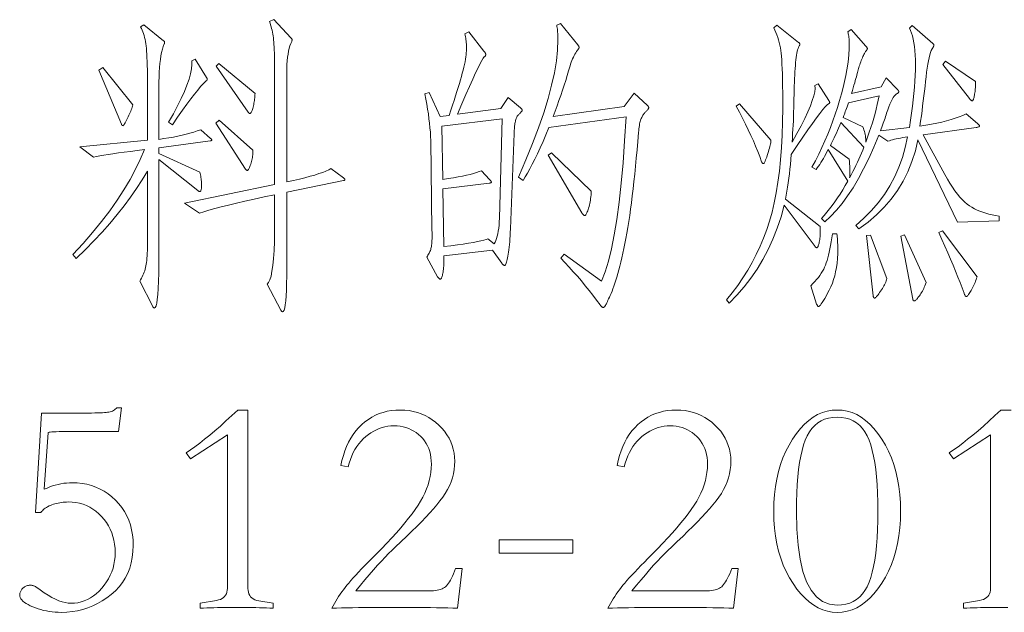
# Model space of a CAD drawing. Extents: x 0 to 1189, y 0 to 841.
# Tile 42 of 135: x 134 to 150, y 70 to 80. Entities that reach past the tile are written whole.
import ezdxf

# ---------------------------------------------------------------- set-up
doc = ezdxf.new("R2010")
doc.units = 0

msp = doc.modelspace()

# ---------------------------------------------------------------- linework, layer by layer
at = {"color": 7, "lineweight": 13}
for points in [[(139.271, 77.233), (138.31, 77.038), (138.31, 75.755), (138.309, 75.612), (138.307, 75.485), (138.303, 75.373), (138.298, 75.275), (138.291, 75.193), (138.283, 75.125), (138.274, 75.073), (138.263, 75.035), (138.25, 75.013), (138.236, 75.005), (138.234, 75.006), (138.232, 75.006), (138.229, 75.008), (138.227, 75.009), (138.224, 75.012), (138.221, 75.015), (138.219, 75.018), (138.216, 75.022), (138.213, 75.027), (138.21, 75.032), (137.977, 75.475), (138.001, 75.503), (138.023, 75.549), (138.042, 75.613), (138.058, 75.695), (138.072, 75.794), (138.084, 75.912), (138.093, 76.048), (138.099, 76.201), (138.103, 76.373), (138.104, 76.563), (138.104, 76.995), (137.924, 76.957), (137.756, 76.92), (137.599, 76.885), (137.454, 76.851), (137.32, 76.819), (137.198, 76.788), (137.088, 76.758), (136.989, 76.73), (136.902, 76.704), (136.827, 76.679), (136.573, 76.848), (138.104, 77.17), (138.104, 79.07), (138.104, 79.145), (138.103, 79.216), (138.102, 79.282), (138.101, 79.344), (138.099, 79.401), (138.097, 79.455), (138.095, 79.504), (138.092, 79.548), (138.089, 79.588), (138.086, 79.624), (138.082, 79.658), (138.077, 79.691), (138.071, 79.723), (138.065, 79.755), (138.059, 79.787), (138.051, 79.818), (138.043, 79.848), (138.034, 79.878), (138.025, 79.907), (138.014, 79.936), (138.088, 79.968), (138.379, 79.661), (138.383, 79.657), (138.386, 79.653), (138.389, 79.649), (138.392, 79.646), (138.394, 79.642), (138.396, 79.639), (138.398, 79.636), (138.399, 79.633), (138.4, 79.63), (138.4, 79.627), (138.4, 79.624), (138.4, 79.622), (138.399, 79.619), (138.399, 79.616), (138.398, 79.613), (138.398, 79.61), (138.397, 79.607), (138.396, 79.604), (138.395, 79.601), (138.394, 79.598), (138.378, 79.563), (138.364, 79.525), (138.351, 79.482), (138.34, 79.435), (138.331, 79.384), (138.323, 79.329), (138.318, 79.271), (138.313, 79.208), (138.311, 79.141), (138.31, 79.07), (138.31, 77.212), (138.421, 77.236), (138.524, 77.26), (138.619, 77.283), (138.706, 77.307), (138.785, 77.329), (138.856, 77.352), (138.919, 77.374), (138.974, 77.396), (139.021, 77.418), (139.06, 77.439), (139.271, 77.281), (139.276, 77.276), (139.28, 77.273), (139.284, 77.269), (139.288, 77.265), (139.291, 77.262), (139.293, 77.259), (139.295, 77.256), (139.296, 77.254), (139.297, 77.251), (139.297, 77.249), (139.297, 77.247), (139.296, 77.245), (139.295, 77.243), (139.293, 77.241), (139.291, 77.24), (139.288, 77.238), (139.284, 77.237), (139.28, 77.235), (139.276, 77.234)], [(144.434, 78.511), (144.438, 78.506), (144.441, 78.502), (144.444, 78.498), (144.447, 78.494), (144.449, 78.49), (144.451, 78.486), (144.453, 78.482), (144.454, 78.478), (144.455, 78.475), (144.455, 78.471), (144.454, 78.467), (144.453, 78.463), (144.45, 78.457), (144.447, 78.452), (144.443, 78.446), (144.438, 78.439), (144.431, 78.432), (144.424, 78.425), (144.416, 78.416), (144.407, 78.408), (144.398, 78.398), (144.389, 78.389), (144.38, 78.378), (144.372, 78.367), (144.364, 78.356), (144.356, 78.344), (144.348, 78.332), (144.341, 78.319), (144.335, 78.305), (144.328, 78.291), (144.322, 78.276), (144.316, 78.259), (144.31, 78.24), (144.305, 78.219), (144.3, 78.196), (144.296, 78.171), (144.291, 78.144), (144.288, 78.115), (144.284, 78.084), (144.281, 78.051), (144.269, 77.901), (144.257, 77.756), (144.244, 77.615), (144.231, 77.478), (144.218, 77.345), (144.204, 77.217), (144.19, 77.093), (144.176, 76.974), (144.161, 76.858), (144.146, 76.747), (144.131, 76.641), (144.115, 76.537), (144.099, 76.438), (144.083, 76.343), (144.067, 76.251), (144.05, 76.163), (144.034, 76.079), (144.017, 75.999), (144, 75.923), (143.982, 75.85), (143.965, 75.781), (143.948, 75.716), (143.931, 75.654), (143.914, 75.595), (143.897, 75.54), (143.881, 75.489), (143.864, 75.441), (143.848, 75.397), (143.832, 75.357), (143.816, 75.319), (143.801, 75.285), (143.787, 75.254), (143.774, 75.226), (143.762, 75.201), (143.752, 75.179), (143.743, 75.159), (143.735, 75.143), (143.728, 75.129), (143.723, 75.119), (143.718, 75.111), (143.715, 75.105), (143.711, 75.099), (143.707, 75.095), (143.704, 75.091), (143.7, 75.087), (143.696, 75.084), (143.692, 75.082), (143.689, 75.08), (143.685, 75.079), (143.681, 75.079), (143.678, 75.08), (143.673, 75.081), (143.669, 75.083), (143.664, 75.086), (143.66, 75.09), (143.654, 75.094), (143.649, 75.1), (143.643, 75.106), (143.637, 75.113), (143.631, 75.121), (143.569, 75.204), (143.506, 75.287), (143.442, 75.368), (143.377, 75.449), (143.311, 75.529), (143.243, 75.609), (143.174, 75.687), (143.104, 75.765), (143.033, 75.842), (142.961, 75.919), (143.019, 75.982), (143.652, 75.528), (143.713, 75.682), (143.769, 75.864), (143.821, 76.074), (143.869, 76.311), (143.912, 76.576), (143.952, 76.868), (143.988, 77.189), (144.019, 77.536), (144.046, 77.912), (144.069, 78.315), (142.76, 78.136), (142.709, 78.014), (142.66, 77.899), (142.612, 77.791), (142.566, 77.691), (142.521, 77.597), (142.478, 77.511), (142.437, 77.432), (142.397, 77.36), (142.359, 77.296), (142.322, 77.238), (142.243, 77.291), (142.37, 77.585), (142.484, 77.866), (142.585, 78.133), (142.672, 78.387), (142.746, 78.627), (142.806, 78.853), (142.853, 79.066), (142.886, 79.266), (142.907, 79.452), (142.913, 79.624), (142.913, 79.653), (142.912, 79.68), (142.911, 79.707), (142.91, 79.733), (142.908, 79.758), (142.906, 79.782), (142.903, 79.806), (142.9, 79.829), (142.896, 79.851), (142.892, 79.873), (142.956, 79.904), (143.251, 79.54), (143.255, 79.535), (143.259, 79.53), (143.262, 79.525), (143.265, 79.521), (143.267, 79.516), (143.269, 79.512), (143.27, 79.508), (143.271, 79.504), (143.272, 79.501), (143.272, 79.498), (143.272, 79.494), (143.271, 79.491), (143.27, 79.487), (143.268, 79.483), (143.266, 79.478), (143.263, 79.473), (143.259, 79.468), (143.255, 79.462), (143.251, 79.456), (143.246, 79.45), (143.23, 79.429), (143.215, 79.407), (143.201, 79.384), (143.188, 79.359), (143.175, 79.333), (143.162, 79.305), (143.151, 79.276), (143.139, 79.246), (143.129, 79.214), (143.119, 79.181), (143.095, 79.101), (143.071, 79.02), (143.045, 78.937), (143.018, 78.853), (142.99, 78.768), (142.961, 78.681), (142.931, 78.593), (142.9, 78.504), (142.867, 78.413), (142.834, 78.321), (144.038, 78.495), (144.207, 78.722)], [(137.017, 77.951), (137.021, 77.947), (137.024, 77.943), (137.027, 77.939), (137.03, 77.936), (137.032, 77.933), (137.034, 77.93), (137.036, 77.928), (137.037, 77.926), (137.038, 77.924), (137.038, 77.922), (137.037, 77.92), (137.037, 77.919), (137.035, 77.917), (137.033, 77.916), (137.031, 77.915), (137.028, 77.913), (137.025, 77.912), (137.021, 77.911), (137.016, 77.91), (137.011, 77.909), (136.14, 77.793), (136.14, 77.692), (136.832, 77.376), (136.838, 77.353), (136.843, 77.331), (136.848, 77.309), (136.852, 77.287), (136.856, 77.265), (136.858, 77.243), (136.861, 77.222), (136.862, 77.2), (136.863, 77.178), (136.863, 77.156), (136.863, 77.136), (136.862, 77.118), (136.861, 77.101), (136.858, 77.087), (136.856, 77.075), (136.852, 77.066), (136.848, 77.058), (136.843, 77.053), (136.838, 77.049), (136.832, 77.048), (136.83, 77.048), (136.827, 77.049), (136.825, 77.05), (136.822, 77.051), (136.819, 77.052), (136.815, 77.054), (136.812, 77.056), (136.808, 77.058), (136.804, 77.061), (136.8, 77.064), (136.14, 77.592), (136.14, 75.998), (136.139, 75.821), (136.137, 75.663), (136.133, 75.524), (136.128, 75.403), (136.12, 75.301), (136.112, 75.217), (136.101, 75.152), (136.09, 75.106), (136.076, 75.078), (136.061, 75.069), (136.059, 75.069), (136.057, 75.07), (136.054, 75.071), (136.052, 75.073), (136.049, 75.075), (136.047, 75.078), (136.044, 75.082), (136.041, 75.086), (136.038, 75.09), (136.035, 75.095), (135.813, 75.523), (135.828, 75.548), (135.843, 75.574), (135.856, 75.599), (135.868, 75.625), (135.879, 75.651), (135.889, 75.678), (135.898, 75.704), (135.906, 75.73), (135.913, 75.757), (135.919, 75.784), (135.924, 75.812), (135.928, 75.844), (135.932, 75.879), (135.935, 75.917), (135.938, 75.957), (135.941, 76.002), (135.943, 76.049), (135.944, 76.099), (135.945, 76.152), (135.945, 76.209), (135.945, 77.397), (135.857, 77.249), (135.761, 77.101), (135.659, 76.953), (135.549, 76.805), (135.432, 76.656), (135.307, 76.508), (135.175, 76.359), (135.036, 76.211), (134.89, 76.062), (134.736, 75.913), (134.678, 75.977), (134.852, 76.167), (135.014, 76.355), (135.164, 76.541), (135.303, 76.723), (135.43, 76.903), (135.546, 77.08), (135.65, 77.254), (135.742, 77.426), (135.823, 77.595), (135.892, 77.761), (135.769, 77.745), (135.655, 77.731), (135.548, 77.716), (135.45, 77.703), (135.359, 77.69), (135.276, 77.677), (135.202, 77.666), (135.135, 77.655), (135.077, 77.644), (135.026, 77.634), (134.794, 77.808), (135.945, 77.919), (135.945, 78.859), (135.945, 78.95), (135.944, 79.036), (135.943, 79.116), (135.941, 79.19), (135.939, 79.26), (135.936, 79.323), (135.933, 79.381), (135.93, 79.433), (135.926, 79.48), (135.921, 79.521), (135.916, 79.559), (135.91, 79.596), (135.903, 79.632), (135.895, 79.666), (135.886, 79.699), (135.877, 79.731), (135.866, 79.761), (135.854, 79.791), (135.842, 79.819), (135.829, 79.846), (135.882, 79.878), (136.219, 79.609), (136.222, 79.606), (136.225, 79.604), (136.228, 79.602), (136.23, 79.6), (136.231, 79.597), (136.233, 79.595), (136.234, 79.593), (136.235, 79.59), (136.235, 79.587), (136.235, 79.585), (136.235, 79.582), (136.235, 79.579), (136.235, 79.577), (136.234, 79.574), (136.234, 79.571), (136.233, 79.568), (136.233, 79.565), (136.232, 79.562), (136.231, 79.559), (136.23, 79.556), (136.213, 79.512), (136.198, 79.464), (136.184, 79.411), (136.173, 79.354), (136.163, 79.292), (136.155, 79.225), (136.148, 79.154), (136.144, 79.078), (136.141, 78.997), (136.14, 78.912), (136.14, 77.935), (136.224, 77.947), (136.305, 77.96), (136.384, 77.974), (136.459, 77.989), (136.531, 78.005), (136.6, 78.022), (136.666, 78.04), (136.73, 78.058), (136.79, 78.078), (136.848, 78.099)], [(142.069, 78.643), (142.28, 78.468), (142.285, 78.464), (142.289, 78.46), (142.293, 78.456), (142.297, 78.452), (142.3, 78.448), (142.302, 78.444), (142.304, 78.44), (142.305, 78.436), (142.306, 78.432), (142.306, 78.429), (142.306, 78.425), (142.304, 78.421), (142.302, 78.416), (142.299, 78.411), (142.295, 78.406), (142.29, 78.4), (142.284, 78.394), (142.277, 78.387), (142.27, 78.381), (142.261, 78.373), (142.253, 78.365), (142.244, 78.357), (142.237, 78.347), (142.229, 78.337), (142.222, 78.326), (142.216, 78.314), (142.21, 78.301), (142.205, 78.287), (142.2, 78.273), (142.195, 78.257), (142.191, 78.241), (142.188, 78.223), (142.184, 78.204), (142.181, 78.184), (142.178, 78.162), (142.176, 78.139), (142.174, 78.115), (142.172, 78.09), (142.17, 78.063), (142.169, 78.035), (142.106, 76.415), (142.103, 76.355), (142.101, 76.298), (142.097, 76.244), (142.094, 76.193), (142.09, 76.146), (142.085, 76.101), (142.08, 76.059), (142.075, 76.019), (142.069, 75.983), (142.063, 75.95), (142.057, 75.92), (142.051, 75.893), (142.045, 75.869), (142.04, 75.849), (142.034, 75.831), (142.029, 75.817), (142.024, 75.806), (142.019, 75.798), (142.015, 75.793), (142.011, 75.792), (142.006, 75.792), (142.002, 75.793), (141.997, 75.795), (141.993, 75.798), (141.988, 75.801), (141.983, 75.805), (141.978, 75.81), (141.973, 75.815), (141.968, 75.822), (141.963, 75.829), (141.805, 76.051), (140.976, 75.955), (140.977, 75.917), (140.977, 75.881), (140.977, 75.847), (140.976, 75.814), (140.975, 75.784), (140.973, 75.755), (140.97, 75.729), (140.967, 75.704), (140.964, 75.681), (140.96, 75.66), (140.956, 75.641), (140.952, 75.624), (140.947, 75.609), (140.943, 75.596), (140.939, 75.585), (140.935, 75.576), (140.93, 75.569), (140.926, 75.564), (140.922, 75.561), (140.918, 75.56), (140.914, 75.56), (140.909, 75.561), (140.905, 75.563), (140.9, 75.566), (140.895, 75.57), (140.891, 75.575), (140.886, 75.58), (140.881, 75.587), (140.876, 75.594), (140.87, 75.602), (140.686, 75.934), (140.697, 75.95), (140.707, 75.966), (140.717, 75.982), (140.726, 75.999), (140.734, 76.015), (140.741, 76.031), (140.747, 76.048), (140.753, 76.064), (140.758, 76.081), (140.762, 76.098), (140.766, 76.116), (140.769, 76.137), (140.771, 76.16), (140.773, 76.186), (140.775, 76.214), (140.776, 76.245), (140.776, 76.278), (140.776, 76.314), (140.776, 76.353), (140.775, 76.394), (140.754, 77.914), (140.751, 77.985), (140.747, 78.057), (140.741, 78.132), (140.733, 78.208), (140.724, 78.286), (140.713, 78.366), (140.701, 78.448), (140.687, 78.532), (140.671, 78.618), (140.654, 78.706), (140.728, 78.732), (140.913, 78.321), (141.066, 78.342), (141.095, 78.431), (141.124, 78.516), (141.15, 78.597), (141.175, 78.674), (141.198, 78.748), (141.22, 78.818), (141.24, 78.884), (141.258, 78.946), (141.275, 79.005), (141.29, 79.06), (141.304, 79.111), (141.316, 79.16), (141.326, 79.207), (141.336, 79.252), (141.343, 79.294), (141.35, 79.334), (141.355, 79.371), (141.358, 79.406), (141.361, 79.438), (141.361, 79.469), (141.361, 79.497), (141.36, 79.525), (141.359, 79.553), (141.357, 79.579), (141.355, 79.605), (141.352, 79.631), (141.348, 79.655), (141.344, 79.679), (141.34, 79.702), (141.335, 79.725), (141.398, 79.762), (141.657, 79.434), (141.663, 79.427), (141.668, 79.42), (141.673, 79.414), (141.677, 79.407), (141.681, 79.401), (141.683, 79.396), (141.686, 79.39), (141.687, 79.385), (141.688, 79.381), (141.689, 79.376), (141.688, 79.372), (141.687, 79.368), (141.686, 79.363), (141.683, 79.359), (141.681, 79.354), (141.677, 79.349), (141.673, 79.344), (141.668, 79.339), (141.663, 79.334), (141.657, 79.329), (141.642, 79.311), (141.62, 79.275), (141.592, 79.222), (141.557, 79.151), (141.516, 79.064), (141.467, 78.958), (141.413, 78.835), (141.351, 78.695), (141.283, 78.538), (141.208, 78.363), (141.942, 78.458)], [(147.511, 78.595), (147.514, 78.591), (147.517, 78.587), (147.519, 78.583), (147.521, 78.579), (147.523, 78.576), (147.525, 78.573), (147.526, 78.569), (147.527, 78.566), (147.527, 78.563), (147.527, 78.561), (147.527, 78.558), (147.526, 78.556), (147.525, 78.553), (147.524, 78.551), (147.522, 78.548), (147.52, 78.546), (147.517, 78.544), (147.514, 78.541), (147.51, 78.539), (147.506, 78.537), (147.484, 78.52), (147.452, 78.487), (147.411, 78.44), (147.362, 78.376), (147.303, 78.298), (147.235, 78.204), (147.158, 78.095), (147.072, 77.971), (146.977, 77.831), (146.873, 77.676), (146.866, 77.592), (146.859, 77.509), (146.851, 77.428), (146.842, 77.35), (146.833, 77.273), (146.823, 77.198), (146.813, 77.124), (146.802, 77.053), (146.79, 76.984), (146.778, 76.916), (147.363, 76.457), (147.365, 76.424), (147.366, 76.392), (147.367, 76.362), (147.366, 76.333), (147.365, 76.306), (147.364, 76.28), (147.361, 76.255), (147.358, 76.232), (147.355, 76.211), (147.35, 76.19), (147.346, 76.172), (147.341, 76.155), (147.337, 76.141), (147.333, 76.128), (147.329, 76.117), (147.325, 76.108), (147.321, 76.102), (147.317, 76.097), (147.314, 76.094), (147.311, 76.093), (147.308, 76.093), (147.304, 76.094), (147.301, 76.095), (147.298, 76.096), (147.295, 76.098), (147.292, 76.1), (147.289, 76.103), (147.285, 76.106), (147.282, 76.11), (147.279, 76.114), (146.756, 76.816), (146.701, 76.617), (146.636, 76.425), (146.564, 76.241), (146.483, 76.063), (146.393, 75.893), (146.296, 75.731), (146.19, 75.575), (146.076, 75.427), (145.953, 75.287), (145.822, 75.153), (145.775, 75.206), (145.873, 75.329), (145.966, 75.454), (146.053, 75.582), (146.135, 75.712), (146.211, 75.845), (146.281, 75.98), (146.346, 76.118), (146.405, 76.258), (146.458, 76.401), (146.506, 76.547), (146.548, 76.698), (146.586, 76.858), (146.62, 77.027), (146.649, 77.206), (146.674, 77.393), (146.694, 77.589), (146.71, 77.794), (146.721, 78.008), (146.728, 78.231), (146.73, 78.463), (146.73, 78.598), (146.729, 78.723), (146.728, 78.84), (146.726, 78.947), (146.723, 79.045), (146.721, 79.134), (146.717, 79.214), (146.713, 79.284), (146.709, 79.345), (146.704, 79.397), (146.698, 79.445), (146.69, 79.491), (146.681, 79.536), (146.671, 79.581), (146.659, 79.624), (146.645, 79.667), (146.63, 79.709), (146.614, 79.75), (146.596, 79.791), (146.577, 79.83), (146.63, 79.873), (146.999, 79.582), (147.003, 79.579), (147.007, 79.576), (147.01, 79.573), (147.013, 79.57), (147.015, 79.566), (147.017, 79.563), (147.018, 79.56), (147.02, 79.557), (147.02, 79.554), (147.02, 79.551), (147.02, 79.547), (147.02, 79.544), (147.019, 79.541), (147.019, 79.539), (147.018, 79.536), (147.017, 79.533), (147.015, 79.531), (147.014, 79.529), (147.012, 79.526), (147.01, 79.524), (147.003, 79.513), (146.996, 79.498), (146.989, 79.479), (146.982, 79.456), (146.976, 79.429), (146.97, 79.399), (146.965, 79.364), (146.959, 79.326), (146.954, 79.285), (146.949, 79.239), (146.945, 79.19), (146.94, 79.138), (146.937, 79.084), (146.933, 79.027), (146.93, 78.967), (146.927, 78.904), (146.925, 78.838), (146.923, 78.769), (146.921, 78.698), (146.92, 78.624), (146.919, 78.549), (146.917, 78.474), (146.915, 78.399), (146.912, 78.325), (146.91, 78.251), (146.906, 78.178), (146.902, 78.105), (146.898, 78.032), (146.893, 77.96), (146.888, 77.888), (146.969, 78.032), (147.041, 78.166), (147.103, 78.289), (147.155, 78.401), (147.199, 78.503), (147.232, 78.593), (147.257, 78.673), (147.272, 78.742), (147.278, 78.801), (147.274, 78.848), (147.332, 78.875)], [(150.404, 76.552), (149.697, 76.526), (149.026, 77.925), (148.981, 77.737), (148.924, 77.557), (148.854, 77.385), (148.772, 77.222), (148.678, 77.067), (148.572, 76.92), (148.453, 76.781), (148.322, 76.651), (148.179, 76.529), (148.023, 76.415), (147.971, 76.473), (148.109, 76.595), (148.235, 76.724), (148.351, 76.859), (148.455, 77), (148.549, 77.147), (148.631, 77.301), (148.702, 77.461), (148.761, 77.627), (148.81, 77.799), (148.847, 77.977), (148.806, 77.971), (148.766, 77.964), (148.728, 77.957), (148.692, 77.95), (148.658, 77.943), (148.626, 77.936), (148.595, 77.928), (148.566, 77.92), (148.54, 77.912), (148.514, 77.903), (148.361, 78.004), (148.277, 77.801), (148.191, 77.611), (148.103, 77.433), (148.014, 77.267), (147.923, 77.114), (147.83, 76.974), (147.736, 76.846), (147.64, 76.73), (147.542, 76.627), (147.443, 76.536), (147.385, 76.589), (147.432, 76.641), (147.479, 76.695), (147.525, 76.752), (147.57, 76.812), (147.616, 76.874), (147.66, 76.939), (147.704, 77.006), (147.748, 77.076), (147.791, 77.148), (147.833, 77.222), (147.501, 77.761), (147.481, 77.72), (147.46, 77.682), (147.44, 77.644), (147.42, 77.608), (147.399, 77.574), (147.378, 77.54), (147.358, 77.509), (147.337, 77.479), (147.316, 77.45), (147.295, 77.423), (147.226, 77.46), (147.285, 77.571), (147.341, 77.683), (147.395, 77.795), (147.445, 77.907), (147.493, 78.02), (147.539, 78.134), (147.582, 78.248), (147.622, 78.362), (147.659, 78.477), (147.693, 78.592), (147.725, 78.706), (147.753, 78.815), (147.778, 78.92), (147.8, 79.021), (147.818, 79.118), (147.833, 79.211), (147.845, 79.299), (147.853, 79.384), (147.858, 79.464), (147.86, 79.54), (147.859, 79.568), (147.859, 79.594), (147.857, 79.62), (147.855, 79.644), (147.853, 79.667), (147.85, 79.688), (147.847, 79.708), (147.843, 79.727), (147.838, 79.745), (147.833, 79.762), (147.891, 79.799), (148.14, 79.519), (148.145, 79.514), (148.149, 79.509), (148.153, 79.504), (148.156, 79.499), (148.159, 79.495), (148.162, 79.491), (148.164, 79.487), (148.165, 79.483), (148.166, 79.48), (148.166, 79.477), (148.166, 79.473), (148.165, 79.47), (148.164, 79.467), (148.163, 79.463), (148.161, 79.459), (148.158, 79.456), (148.156, 79.452), (148.152, 79.448), (148.149, 79.444), (148.145, 79.44), (148.14, 79.434), (148.135, 79.427), (148.13, 79.418), (148.123, 79.407), (148.116, 79.393), (148.109, 79.378), (148.101, 79.361), (148.092, 79.342), (148.083, 79.32), (148.074, 79.297), (148.064, 79.273), (148.055, 79.249), (148.046, 79.226), (148.038, 79.203), (148.03, 79.18), (148.023, 79.158), (148.016, 79.136), (148.01, 79.115), (148.005, 79.094), (148, 79.073), (147.994, 79.051), (147.988, 79.026), (147.98, 78.997), (147.972, 78.966), (147.962, 78.932), (147.951, 78.895), (147.939, 78.855), (147.926, 78.812), (147.912, 78.766), (147.897, 78.716), (148.398, 78.827), (148.488, 78.98), (148.683, 78.775), (148.686, 78.771), (148.689, 78.768), (148.691, 78.765), (148.693, 78.762), (148.695, 78.759), (148.697, 78.756), (148.698, 78.752), (148.698, 78.749), (148.699, 78.746), (148.699, 78.743), (148.699, 78.74), (148.698, 78.737), (148.697, 78.734), (148.696, 78.731), (148.694, 78.728), (148.691, 78.726), (148.689, 78.723), (148.686, 78.721), (148.682, 78.719), (148.678, 78.716), (148.66, 78.706), (148.642, 78.691), (148.624, 78.671), (148.605, 78.645), (148.587, 78.613), (148.568, 78.577), (148.55, 78.535), (148.531, 78.488), (148.512, 78.436), (148.493, 78.379), (148.486, 78.352), (148.477, 78.324), (148.468, 78.296), (148.459, 78.267), (148.448, 78.237), (148.437, 78.207), (148.426, 78.176), (148.414, 78.144), (148.401, 78.111), (148.388, 78.078), (148.879, 78.136), (148.899, 78.259), (148.917, 78.379), (148.932, 78.496), (148.946, 78.608), (148.958, 78.716), (148.967, 78.821), (148.975, 78.922), (148.98, 79.019), (148.983, 79.113), (148.984, 79.202), (148.983, 79.287), (148.98, 79.367), (148.975, 79.442), (148.967, 79.512), (148.958, 79.577), (148.946, 79.637), (148.932, 79.691), (148.917, 79.741), (148.899, 79.786), (148.879, 79.825), (148.926, 79.867), (149.28, 79.561), (149.283, 79.559), (149.285, 79.557), (149.288, 79.554), (149.29, 79.552), (149.292, 79.549), (149.293, 79.547), (149.294, 79.544), (149.295, 79.541), (149.295, 79.538), (149.296, 79.535), (149.295, 79.531), (149.295, 79.528), (149.294, 79.524), (149.293, 79.52), (149.292, 79.516), (149.29, 79.512), (149.288, 79.507), (149.285, 79.503), (149.283, 79.498), (149.28, 79.492), (149.265, 79.47), (149.251, 79.442), (149.238, 79.408), (149.226, 79.368), (149.214, 79.322), (149.203, 79.269), (149.192, 79.211), (149.182, 79.146), (149.172, 79.076), (149.164, 78.999), (149.155, 78.919), (149.146, 78.838), (149.136, 78.756), (149.126, 78.673), (149.116, 78.589), (149.105, 78.504), (149.094, 78.419), (149.083, 78.332), (149.071, 78.245), (149.058, 78.157), (149.158, 78.173), (149.253, 78.191), (149.344, 78.209), (149.43, 78.229), (149.511, 78.249), (149.587, 78.271), (149.659, 78.294), (149.725, 78.317), (149.787, 78.342), (149.845, 78.368), (150.035, 78.204), (150.042, 78.198), (150.048, 78.192), (150.054, 78.187), (150.058, 78.182), (150.062, 78.177), (150.066, 78.173), (150.068, 78.169), (150.07, 78.166), (150.071, 78.162), (150.072, 78.16), (150.071, 78.157), (150.069, 78.154), (150.066, 78.152), (150.062, 78.149), (150.057, 78.147), (150.051, 78.145), (150.043, 78.142), (150.034, 78.14), (150.025, 78.138), (150.014, 78.136), (149.111, 78.014), (149.48, 77.339), (149.525, 77.261), (149.568, 77.189), (149.611, 77.122), (149.654, 77.061), (149.696, 77.005), (149.738, 76.954), (149.779, 76.909), (149.82, 76.869), (149.86, 76.835), (149.9, 76.805), (149.941, 76.78), (149.984, 76.756), (150.029, 76.734), (150.076, 76.714), (150.125, 76.696), (150.177, 76.679), (150.23, 76.665), (150.286, 76.652), (150.344, 76.641), (150.404, 76.631)], [(136.948, 78.986), (136.95, 78.982), (136.952, 78.979), (136.953, 78.976), (136.955, 78.973), (136.956, 78.97), (136.957, 78.967), (136.958, 78.963), (136.958, 78.96), (136.958, 78.957), (136.959, 78.954), (136.958, 78.951), (136.958, 78.948), (136.957, 78.945), (136.956, 78.942), (136.955, 78.939), (136.953, 78.937), (136.951, 78.934), (136.948, 78.932), (136.946, 78.93), (136.943, 78.928), (136.917, 78.907), (136.884, 78.874), (136.844, 78.83), (136.797, 78.773), (136.743, 78.705), (136.682, 78.624), (136.614, 78.532), (136.539, 78.428), (136.457, 78.311), (136.367, 78.183), (136.304, 78.225), (136.385, 78.369), (136.456, 78.504), (136.519, 78.63), (136.572, 78.747), (136.615, 78.856), (136.65, 78.957), (136.675, 79.048), (136.691, 79.131), (136.697, 79.205), (136.695, 79.271), (136.753, 79.297)], [(150.003, 78.917), (150.003, 78.89), (150.002, 78.864), (150.001, 78.838), (150, 78.814), (149.998, 78.79), (149.996, 78.768), (149.994, 78.746), (149.991, 78.724), (149.988, 78.704), (149.985, 78.685), (149.981, 78.667), (149.977, 78.651), (149.973, 78.636), (149.97, 78.624), (149.966, 78.613), (149.962, 78.605), (149.959, 78.598), (149.955, 78.594), (149.951, 78.591), (149.948, 78.59), (149.944, 78.59), (149.94, 78.591), (149.936, 78.593), (149.932, 78.596), (149.927, 78.599), (149.923, 78.603), (149.918, 78.608), (149.913, 78.613), (149.908, 78.62), (149.903, 78.627), (149.449, 79.207), (149.491, 79.265)], [(135.697, 78.521), (135.691, 78.501), (135.685, 78.48), (135.678, 78.459), (135.67, 78.437), (135.661, 78.414), (135.652, 78.391), (135.642, 78.368), (135.631, 78.344), (135.619, 78.319), (135.607, 78.294), (135.595, 78.27), (135.584, 78.249), (135.573, 78.229), (135.564, 78.213), (135.556, 78.199), (135.548, 78.188), (135.542, 78.179), (135.536, 78.172), (135.532, 78.169), (135.528, 78.167), (135.525, 78.168), (135.522, 78.168), (135.519, 78.17), (135.516, 78.172), (135.513, 78.174), (135.511, 78.177), (135.508, 78.18), (135.506, 78.184), (135.504, 78.189), (135.502, 78.194), (135.121, 79.112), (135.185, 79.155)], [(137.771, 78.716), (137.77, 78.691), (137.768, 78.666), (137.766, 78.642), (137.763, 78.618), (137.76, 78.594), (137.757, 78.571), (137.752, 78.548), (137.748, 78.526), (137.743, 78.503), (137.737, 78.482), (137.731, 78.461), (137.726, 78.443), (137.72, 78.426), (137.714, 78.412), (137.709, 78.4), (137.703, 78.391), (137.698, 78.383), (137.692, 78.378), (137.687, 78.374), (137.682, 78.373), (137.68, 78.374), (137.677, 78.374), (137.675, 78.375), (137.672, 78.377), (137.67, 78.379), (137.667, 78.381), (137.664, 78.384), (137.661, 78.387), (137.658, 78.39), (137.655, 78.394), (137.112, 79.176), (137.154, 79.223)], [(148.367, 78.674), (147.844, 78.553), (147.833, 78.52), (147.822, 78.489), (147.811, 78.46), (147.802, 78.432), (147.792, 78.406), (147.784, 78.382), (147.776, 78.36), (147.768, 78.34), (147.761, 78.321), (147.754, 78.305), (148.092, 78.146), (148.101, 78.121), (148.109, 78.095), (148.116, 78.07), (148.122, 78.044), (148.128, 78.018), (148.132, 77.992), (148.135, 77.966), (148.138, 77.94), (148.139, 77.914), (148.14, 77.888), (148.17, 77.972), (148.199, 78.054), (148.226, 78.136), (148.252, 78.216), (148.275, 78.295), (148.297, 78.374), (148.317, 78.45), (148.335, 78.526), (148.352, 78.601)], [(146.529, 77.919), (146.529, 77.908), (146.527, 77.893), (146.525, 77.877), (146.521, 77.858), (146.516, 77.837), (146.51, 77.813), (146.504, 77.787), (146.496, 77.759), (146.487, 77.728), (146.477, 77.695), (146.466, 77.662), (146.457, 77.633), (146.448, 77.607), (146.439, 77.585), (146.432, 77.566), (146.425, 77.551), (146.418, 77.539), (146.412, 77.53), (146.407, 77.525), (146.403, 77.523), (146.399, 77.524), (146.395, 77.525), (146.391, 77.526), (146.388, 77.528), (146.384, 77.531), (146.381, 77.535), (146.378, 77.539), (146.376, 77.544), (146.373, 77.549), (146.371, 77.555), (146.34, 77.641), (146.306, 77.728), (146.27, 77.817), (146.231, 77.909), (146.189, 78.002), (146.144, 78.098), (146.097, 78.195), (146.047, 78.295), (145.994, 78.396), (145.938, 78.5), (145.996, 78.537)], [(137.735, 77.75), (137.734, 77.724), (137.733, 77.699), (137.731, 77.674), (137.729, 77.649), (137.725, 77.625), (137.721, 77.602), (137.716, 77.579), (137.711, 77.556), (137.705, 77.534), (137.698, 77.513), (137.69, 77.493), (137.684, 77.475), (137.677, 77.459), (137.671, 77.445), (137.665, 77.434), (137.66, 77.424), (137.655, 77.417), (137.65, 77.411), (137.646, 77.408), (137.642, 77.407), (137.638, 77.407), (137.635, 77.408), (137.631, 77.409), (137.628, 77.411), (137.624, 77.413), (137.621, 77.415), (137.618, 77.418), (137.614, 77.421), (137.611, 77.424), (137.608, 77.428), (137.106, 78.21), (137.164, 78.262)], [(141.968, 78.284), (140.944, 78.157), (140.96, 77.254), (141.052, 77.268), (141.138, 77.282), (141.219, 77.296), (141.293, 77.311), (141.361, 77.325), (141.424, 77.34), (141.48, 77.355), (141.531, 77.371), (141.576, 77.386), (141.615, 77.402), (141.752, 77.254), (141.758, 77.248), (141.763, 77.242), (141.768, 77.237), (141.772, 77.232), (141.776, 77.227), (141.778, 77.223), (141.781, 77.219), (141.782, 77.215), (141.783, 77.212), (141.784, 77.209), (141.783, 77.207), (141.782, 77.204), (141.78, 77.202), (141.778, 77.2), (141.774, 77.198), (141.77, 77.196), (141.765, 77.195), (141.76, 77.193), (141.754, 77.192), (141.747, 77.191), (140.96, 77.096), (140.976, 76.114), (141.096, 76.128), (141.207, 76.143), (141.307, 76.157), (141.397, 76.17), (141.477, 76.184), (141.547, 76.197), (141.607, 76.21), (141.657, 76.222), (141.696, 76.234), (141.725, 76.246), (141.831, 76.161), (141.846, 76.188), (141.86, 76.218), (141.872, 76.251), (141.883, 76.289), (141.893, 76.33), (141.901, 76.376), (141.908, 76.424), (141.914, 76.477), (141.918, 76.534), (141.921, 76.594)], [(148.108, 77.803), (147.717, 78.22), (147.697, 78.173), (147.678, 78.127), (147.659, 78.083), (147.64, 78.041), (147.622, 78.001), (147.604, 77.963), (147.587, 77.927), (147.57, 77.892), (147.554, 77.86), (147.538, 77.83), (147.86, 77.597), (147.863, 77.557), (147.865, 77.519), (147.867, 77.482), (147.868, 77.448), (147.869, 77.415), (147.869, 77.384), (147.869, 77.356), (147.868, 77.329), (147.867, 77.304), (147.865, 77.281), (147.893, 77.334), (147.92, 77.388), (147.947, 77.441), (147.972, 77.493), (147.997, 77.546), (148.021, 77.598), (148.044, 77.65), (148.066, 77.701), (148.087, 77.752)], [(143.478, 77.054), (143.477, 77.022), (143.475, 76.991), (143.472, 76.961), (143.468, 76.932), (143.464, 76.903), (143.459, 76.875), (143.454, 76.847), (143.448, 76.82), (143.441, 76.794), (143.433, 76.768), (143.426, 76.744), (143.418, 76.723), (143.411, 76.704), (143.404, 76.687), (143.398, 76.673), (143.391, 76.662), (143.386, 76.653), (143.38, 76.647), (143.375, 76.643), (143.37, 76.642), (143.365, 76.642), (143.36, 76.643), (143.355, 76.646), (143.35, 76.649), (143.345, 76.652), (143.34, 76.657), (143.335, 76.662), (143.33, 76.669), (143.325, 76.676), (143.32, 76.684), (142.75, 77.666), (142.802, 77.708)], [(147.649, 76.33), (147.652, 76.304), (147.654, 76.278), (147.657, 76.252), (147.659, 76.226), (147.66, 76.201), (147.662, 76.176), (147.663, 76.151), (147.664, 76.126), (147.664, 76.101), (147.664, 76.077), (147.663, 75.993), (147.659, 75.912), (147.651, 75.834), (147.641, 75.759), (147.628, 75.687), (147.612, 75.618), (147.593, 75.552), (147.572, 75.489), (147.547, 75.429), (147.519, 75.372), (147.491, 75.32), (147.465, 75.272), (147.442, 75.231), (147.42, 75.195), (147.401, 75.164), (147.384, 75.139), (147.369, 75.12), (147.356, 75.106), (147.346, 75.098), (147.337, 75.095), (147.334, 75.095), (147.331, 75.097), (147.328, 75.099), (147.324, 75.102), (147.321, 75.106), (147.318, 75.11), (147.315, 75.116), (147.312, 75.122), (147.309, 75.129), (147.305, 75.137), (147.205, 75.449), (147.241, 75.484), (147.274, 75.519), (147.305, 75.553), (147.334, 75.589), (147.36, 75.624), (147.384, 75.659), (147.406, 75.694), (147.425, 75.729), (147.441, 75.764), (147.456, 75.8), (147.469, 75.837), (147.482, 75.878), (147.494, 75.922), (147.507, 75.97), (147.519, 76.021), (147.53, 76.076), (147.542, 76.134), (147.553, 76.196), (147.564, 76.261), (147.575, 76.33)], [(148.499, 75.57), (148.493, 75.55), (148.486, 75.529), (148.478, 75.509), (148.469, 75.487), (148.458, 75.466), (148.447, 75.444), (148.434, 75.422), (148.421, 75.4), (148.406, 75.377), (148.39, 75.354), (148.375, 75.332), (148.36, 75.312), (148.347, 75.294), (148.335, 75.279), (148.324, 75.267), (148.315, 75.256), (148.307, 75.248), (148.3, 75.242), (148.294, 75.239), (148.29, 75.238), (148.286, 75.238), (148.283, 75.239), (148.28, 75.241), (148.277, 75.243), (148.275, 75.247), (148.273, 75.251), (148.271, 75.256), (148.269, 75.261), (148.267, 75.267), (148.266, 75.275), (148.15, 76.299), (148.219, 76.309)], [(149.164, 75.502), (149.154, 75.475), (149.144, 75.449), (149.133, 75.424), (149.123, 75.4), (149.112, 75.377), (149.1, 75.355), (149.088, 75.334), (149.076, 75.314), (149.063, 75.295), (149.05, 75.277), (149.037, 75.261), (149.026, 75.246), (149.015, 75.233), (149.005, 75.221), (148.995, 75.212), (148.987, 75.204), (148.98, 75.198), (148.973, 75.194), (148.968, 75.191), (148.963, 75.19), (148.959, 75.19), (148.955, 75.191), (148.952, 75.193), (148.949, 75.195), (148.946, 75.198), (148.943, 75.201), (148.941, 75.206), (148.939, 75.21), (148.938, 75.216), (148.937, 75.222), (148.736, 76.288), (148.799, 76.314)], [(150.029, 75.602), (150.022, 75.577), (150.014, 75.552), (150.005, 75.528), (149.996, 75.504), (149.986, 75.48), (149.976, 75.457), (149.965, 75.435), (149.953, 75.413), (149.942, 75.391), (149.929, 75.37), (149.917, 75.349), (149.906, 75.332), (149.895, 75.316), (149.886, 75.302), (149.877, 75.29), (149.869, 75.281), (149.862, 75.273), (149.856, 75.268), (149.851, 75.265), (149.847, 75.264), (149.844, 75.265), (149.84, 75.266), (149.836, 75.269), (149.832, 75.273), (149.828, 75.278), (149.824, 75.285), (149.82, 75.292), (149.816, 75.301), (149.812, 75.311), (149.808, 75.322), (149.775, 75.41), (149.74, 75.502), (149.703, 75.596), (149.663, 75.695), (149.622, 75.796), (149.578, 75.9), (149.532, 76.008), (149.483, 76.119), (149.433, 76.234), (149.38, 76.351), (149.443, 76.383)], [(135.454, 72.973), (134.715, 72.973), (134.636, 72.973), (134.565, 72.972), (134.501, 72.971), (134.445, 72.97), (134.396, 72.969), (134.354, 72.967), (134.32, 72.965), (134.293, 72.963), (134.273, 72.96), (134.261, 72.957), (134.192, 71.991), (134.239, 72.012), (134.286, 72.031), (134.333, 72.047), (134.38, 72.062), (134.427, 72.074), (134.475, 72.084), (134.523, 72.092), (134.571, 72.097), (134.619, 72.101), (134.667, 72.102), (134.753, 72.099), (134.835, 72.09), (134.915, 72.075), (134.993, 72.055), (135.067, 72.028), (135.139, 71.995), (135.209, 71.957), (135.276, 71.913), (135.34, 71.862), (135.401, 71.806), (135.458, 71.745), (135.51, 71.681), (135.555, 71.613), (135.594, 71.541), (135.627, 71.466), (135.654, 71.387), (135.675, 71.304), (135.69, 71.218), (135.699, 71.129), (135.702, 71.035), (135.698, 70.932), (135.687, 70.833), (135.669, 70.739), (135.643, 70.649), (135.609, 70.564), (135.568, 70.483), (135.52, 70.406), (135.464, 70.334), (135.401, 70.267), (135.33, 70.204), (135.254, 70.146), (135.177, 70.095), (135.097, 70.049), (135.016, 70.01), (134.932, 69.976), (134.846, 69.949), (134.758, 69.928), (134.669, 69.913), (134.577, 69.903), (134.483, 69.9), (134.43, 69.901), (134.379, 69.904), (134.328, 69.909), (134.278, 69.915), (134.229, 69.924), (134.181, 69.934), (134.134, 69.946), (134.087, 69.96), (134.042, 69.975), (133.997, 69.993), (133.955, 70.011), (133.917, 70.031), (133.884, 70.05), (133.855, 70.07), (133.831, 70.09), (133.811, 70.11), (133.795, 70.131), (133.784, 70.152), (133.777, 70.174), (133.775, 70.196), (133.776, 70.207), (133.777, 70.217), (133.78, 70.228), (133.783, 70.239), (133.787, 70.25), (133.792, 70.26), (133.799, 70.271), (133.806, 70.282), (133.814, 70.293), (133.823, 70.304), (133.833, 70.315), (133.843, 70.324), (133.855, 70.333), (133.867, 70.34), (133.88, 70.346), (133.893, 70.351), (133.907, 70.355), (133.922, 70.358), (133.938, 70.359), (133.955, 70.36), (133.966, 70.359), (133.977, 70.359), (133.988, 70.357), (133.998, 70.356), (134.008, 70.353), (134.017, 70.35), (134.026, 70.347), (134.034, 70.343), (134.042, 70.338), (134.05, 70.333), (134.122, 70.28), (134.192, 70.233), (134.259, 70.191), (134.323, 70.154), (134.384, 70.123), (134.442, 70.098), (134.497, 70.079), (134.55, 70.065), (134.599, 70.056), (134.646, 70.054), (134.705, 70.056), (134.762, 70.064), (134.818, 70.077), (134.872, 70.095), (134.925, 70.118), (134.976, 70.146), (135.027, 70.179), (135.075, 70.217), (135.123, 70.261), (135.169, 70.31), (135.212, 70.362), (135.251, 70.416), (135.285, 70.472), (135.314, 70.529), (135.339, 70.589), (135.36, 70.65), (135.376, 70.713), (135.387, 70.778), (135.394, 70.845), (135.396, 70.914), (135.394, 70.987), (135.387, 71.057), (135.375, 71.125), (135.359, 71.19), (135.339, 71.253), (135.313, 71.313), (135.283, 71.371), (135.249, 71.426), (135.21, 71.479), (135.166, 71.529), (135.119, 71.576), (135.07, 71.617), (135.019, 71.654), (134.965, 71.686), (134.91, 71.713), (134.852, 71.735), (134.792, 71.752), (134.73, 71.765), (134.665, 71.772), (134.599, 71.775), (134.569, 71.774), (134.54, 71.773), (134.512, 71.77), (134.484, 71.767), (134.456, 71.763), (134.428, 71.757), (134.401, 71.751), (134.374, 71.744), (134.348, 71.736), (134.322, 71.727), (134.296, 71.717), (134.273, 71.707), (134.25, 71.695), (134.23, 71.683), (134.21, 71.67), (134.192, 71.657), (134.175, 71.642), (134.16, 71.627), (134.147, 71.612), (134.134, 71.595), (134.044, 71.595), (134.145, 73.284), (134.72, 73.284), (134.797, 73.284), (134.868, 73.285), (134.934, 73.285), (134.994, 73.286), (135.049, 73.287), (135.098, 73.288), (135.143, 73.289), (135.181, 73.291), (135.215, 73.293), (135.243, 73.295), (135.267, 73.298), (135.291, 73.301), (135.312, 73.306), (135.332, 73.313), (135.351, 73.32), (135.368, 73.328), (135.384, 73.338), (135.398, 73.349), (135.411, 73.361), (135.422, 73.374), (135.502, 73.374)], [(138.078, 69.969), (138.022, 69.972), (137.965, 69.975), (137.907, 69.977), (137.847, 69.979), (137.786, 69.981), (137.724, 69.982), (137.66, 69.983), (137.595, 69.984), (137.528, 69.985), (137.46, 69.985), (137.392, 69.985), (137.326, 69.984), (137.26, 69.983), (137.197, 69.982), (137.134, 69.981), (137.073, 69.979), (137.013, 69.977), (136.955, 69.975), (136.898, 69.972), (136.842, 69.969), (136.842, 70.054), (137.117, 70.101), (137.152, 70.11), (137.183, 70.121), (137.211, 70.135), (137.235, 70.152), (137.255, 70.171), (137.272, 70.193), (137.285, 70.217), (137.294, 70.245), (137.3, 70.274), (137.302, 70.307), (137.302, 72.915), (136.673, 72.508), (136.6, 72.609), (136.674, 72.659), (136.751, 72.714), (136.831, 72.774), (136.915, 72.839), (137.001, 72.91), (137.09, 72.985), (137.182, 73.065), (137.277, 73.151), (137.375, 73.241), (137.476, 73.337), (137.65, 73.337), (137.65, 70.307), (137.652, 70.273), (137.657, 70.241), (137.667, 70.213), (137.68, 70.187), (137.696, 70.164), (137.717, 70.145), (137.741, 70.128), (137.768, 70.114), (137.8, 70.104), (137.835, 70.096), (138.078, 70.054)], [(141.208, 69.969), (141.129, 69.972), (141.043, 69.975), (140.952, 69.977), (140.853, 69.979), (140.749, 69.981), (140.638, 69.982), (140.521, 69.983), (140.397, 69.984), (140.267, 69.985), (140.131, 69.985), (139.998, 69.985), (139.871, 69.984), (139.75, 69.983), (139.635, 69.982), (139.527, 69.981), (139.424, 69.979), (139.328, 69.977), (139.238, 69.975), (139.153, 69.972), (139.075, 69.969), (139.096, 70.01), (139.118, 70.051), (139.14, 70.091), (139.164, 70.13), (139.189, 70.17), (139.215, 70.209), (139.242, 70.247), (139.27, 70.285), (139.299, 70.323), (139.329, 70.36), (139.361, 70.398), (139.397, 70.44), (139.437, 70.484), (139.481, 70.532), (139.528, 70.583), (139.579, 70.637), (139.634, 70.693), (139.692, 70.753), (139.754, 70.816), (139.82, 70.882), (139.915, 70.979), (140.006, 71.073), (140.091, 71.164), (140.17, 71.252), (140.245, 71.337), (140.314, 71.419), (140.378, 71.499), (140.436, 71.575), (140.49, 71.648), (140.538, 71.719), (140.581, 71.788), (140.619, 71.858), (140.653, 71.927), (140.683, 71.997), (140.708, 72.067), (140.728, 72.137), (140.744, 72.207), (140.756, 72.277), (140.762, 72.348), (140.765, 72.419), (140.763, 72.476), (140.757, 72.53), (140.748, 72.583), (140.736, 72.633), (140.719, 72.681), (140.699, 72.727), (140.675, 72.771), (140.648, 72.812), (140.617, 72.851), (140.583, 72.888), (140.545, 72.922), (140.506, 72.953), (140.465, 72.98), (140.423, 73.003), (140.379, 73.023), (140.333, 73.039), (140.285, 73.052), (140.235, 73.061), (140.184, 73.066), (140.131, 73.068), (140.079, 73.066), (140.028, 73.061), (139.977, 73.051), (139.928, 73.039), (139.879, 73.022), (139.832, 73.002), (139.785, 72.979), (139.739, 72.951), (139.695, 72.92), (139.651, 72.886), (139.609, 72.848), (139.57, 72.807), (139.533, 72.763), (139.499, 72.716), (139.467, 72.666), (139.439, 72.613), (139.412, 72.557), (139.389, 72.498), (139.368, 72.436), (139.35, 72.371), (139.229, 72.392), (139.247, 72.48), (139.27, 72.564), (139.296, 72.643), (139.326, 72.719), (139.359, 72.791), (139.396, 72.858), (139.437, 72.922), (139.482, 72.982), (139.53, 73.037), (139.582, 73.089), (139.637, 73.136), (139.695, 73.178), (139.754, 73.216), (139.816, 73.248), (139.88, 73.275), (139.947, 73.297), (140.016, 73.315), (140.087, 73.327), (140.161, 73.335), (140.237, 73.337), (140.313, 73.335), (140.386, 73.327), (140.458, 73.314), (140.527, 73.296), (140.593, 73.273), (140.657, 73.245), (140.719, 73.212), (140.779, 73.173), (140.836, 73.13), (140.891, 73.081), (140.943, 73.029), (140.988, 72.975), (141.029, 72.918), (141.064, 72.86), (141.093, 72.799), (141.118, 72.737), (141.136, 72.672), (141.15, 72.606), (141.158, 72.537), (141.161, 72.466), (141.158, 72.395), (141.151, 72.324), (141.138, 72.255), (141.121, 72.186), (141.098, 72.118), (141.07, 72.051), (141.038, 71.985), (141, 71.92), (140.958, 71.856), (140.91, 71.793), (140.857, 71.729), (140.799, 71.661), (140.736, 71.591), (140.668, 71.517), (140.595, 71.44), (140.517, 71.36), (140.433, 71.277), (140.345, 71.191), (140.251, 71.101), (140.152, 71.009), (140.097, 70.957), (140.039, 70.9), (139.979, 70.838), (139.916, 70.771), (139.85, 70.699), (139.782, 70.622), (139.711, 70.54), (139.637, 70.453), (139.561, 70.361), (139.482, 70.265), (140.722, 70.265), (140.761, 70.265), (140.798, 70.268), (140.832, 70.271), (140.864, 70.276), (140.893, 70.283), (140.92, 70.29), (140.945, 70.3), (140.967, 70.31), (140.987, 70.322), (141.005, 70.336), (141.021, 70.352), (141.038, 70.371), (141.055, 70.394), (141.072, 70.42), (141.089, 70.449), (141.106, 70.481), (141.123, 70.517), (141.141, 70.556), (141.159, 70.599), (141.176, 70.645), (141.287, 70.645)], [(145.896, 69.969), (145.817, 69.972), (145.731, 69.975), (145.639, 69.977), (145.541, 69.979), (145.437, 69.981), (145.326, 69.982), (145.209, 69.983), (145.085, 69.984), (144.955, 69.985), (144.819, 69.985), (144.686, 69.985), (144.559, 69.984), (144.438, 69.983), (144.323, 69.982), (144.215, 69.981), (144.112, 69.979), (144.016, 69.977), (143.925, 69.975), (143.841, 69.972), (143.763, 69.969), (143.784, 70.01), (143.805, 70.051), (143.828, 70.091), (143.852, 70.13), (143.877, 70.17), (143.903, 70.209), (143.929, 70.247), (143.957, 70.285), (143.987, 70.323), (144.017, 70.36), (144.049, 70.398), (144.085, 70.44), (144.125, 70.484), (144.169, 70.532), (144.216, 70.583), (144.267, 70.637), (144.321, 70.693), (144.38, 70.753), (144.442, 70.816), (144.508, 70.882), (144.603, 70.979), (144.693, 71.073), (144.778, 71.164), (144.858, 71.252), (144.933, 71.337), (145.002, 71.419), (145.066, 71.499), (145.124, 71.575), (145.177, 71.648), (145.225, 71.719), (145.269, 71.788), (145.307, 71.858), (145.341, 71.927), (145.371, 71.997), (145.396, 72.067), (145.416, 72.137), (145.432, 72.207), (145.443, 72.277), (145.45, 72.348), (145.452, 72.419), (145.451, 72.476), (145.445, 72.53), (145.436, 72.583), (145.423, 72.633), (145.407, 72.681), (145.387, 72.727), (145.363, 72.771), (145.336, 72.812), (145.305, 72.851), (145.27, 72.888), (145.233, 72.922), (145.194, 72.953), (145.153, 72.98), (145.111, 73.003), (145.066, 73.023), (145.02, 73.039), (144.973, 73.052), (144.923, 73.061), (144.872, 73.066), (144.819, 73.068), (144.767, 73.066), (144.715, 73.061), (144.665, 73.051), (144.615, 73.039), (144.567, 73.022), (144.519, 73.002), (144.473, 72.979), (144.427, 72.951), (144.382, 72.92), (144.339, 72.886), (144.297, 72.848), (144.257, 72.807), (144.221, 72.763), (144.187, 72.716), (144.155, 72.666), (144.126, 72.613), (144.1, 72.557), (144.077, 72.498), (144.056, 72.436), (144.038, 72.371), (143.916, 72.392), (143.935, 72.48), (143.957, 72.564), (143.984, 72.643), (144.013, 72.719), (144.047, 72.791), (144.084, 72.858), (144.125, 72.922), (144.17, 72.982), (144.218, 73.037), (144.27, 73.089), (144.325, 73.136), (144.382, 73.178), (144.442, 73.216), (144.504, 73.248), (144.568, 73.275), (144.635, 73.297), (144.704, 73.315), (144.775, 73.327), (144.849, 73.335), (144.925, 73.337), (145.001, 73.335), (145.074, 73.327), (145.145, 73.314), (145.214, 73.296), (145.281, 73.273), (145.345, 73.245), (145.407, 73.212), (145.467, 73.173), (145.524, 73.13), (145.579, 73.081), (145.63, 73.029), (145.676, 72.975), (145.716, 72.918), (145.751, 72.86), (145.781, 72.799), (145.805, 72.737), (145.824, 72.672), (145.838, 72.606), (145.846, 72.537), (145.848, 72.466), (145.846, 72.395), (145.838, 72.324), (145.826, 72.255), (145.808, 72.186), (145.786, 72.118), (145.758, 72.051), (145.726, 71.985), (145.688, 71.92), (145.645, 71.856), (145.598, 71.793), (145.545, 71.729), (145.487, 71.661), (145.424, 71.591), (145.356, 71.517), (145.283, 71.44), (145.205, 71.36), (145.121, 71.277), (145.033, 71.191), (144.939, 71.101), (144.84, 71.009), (144.785, 70.957), (144.727, 70.9), (144.667, 70.838), (144.604, 70.771), (144.538, 70.699), (144.47, 70.622), (144.399, 70.54), (144.325, 70.453), (144.249, 70.361), (144.17, 70.265), (145.41, 70.265), (145.449, 70.265), (145.486, 70.268), (145.52, 70.271), (145.552, 70.276), (145.581, 70.283), (145.608, 70.29), (145.633, 70.3), (145.655, 70.31), (145.675, 70.322), (145.693, 70.336), (145.709, 70.352), (145.726, 70.371), (145.742, 70.394), (145.759, 70.42), (145.776, 70.449), (145.794, 70.481), (145.811, 70.517), (145.829, 70.556), (145.846, 70.599), (145.864, 70.645), (145.975, 70.645)], [(147.654, 73.337), (147.74, 73.332), (147.824, 73.317), (147.906, 73.293), (147.985, 73.258), (148.062, 73.214), (148.137, 73.159), (148.209, 73.095), (148.279, 73.021), (148.346, 72.937), (148.411, 72.844), (148.472, 72.742), (148.526, 72.636), (148.574, 72.526), (148.616, 72.41), (148.651, 72.29), (148.68, 72.165), (148.702, 72.035), (148.718, 71.9), (148.728, 71.76), (148.731, 71.616), (148.728, 71.473), (148.718, 71.334), (148.702, 71.2), (148.68, 71.071), (148.651, 70.946), (148.616, 70.826), (148.574, 70.711), (148.526, 70.601), (148.472, 70.495), (148.411, 70.394), (148.346, 70.3), (148.279, 70.216), (148.209, 70.142), (148.137, 70.078), (148.062, 70.024), (147.985, 69.979), (147.906, 69.945), (147.824, 69.92), (147.74, 69.905), (147.654, 69.9), (147.57, 69.905), (147.489, 69.92), (147.409, 69.944), (147.331, 69.979), (147.255, 70.023), (147.181, 70.076), (147.109, 70.14), (147.039, 70.213), (146.971, 70.296), (146.904, 70.389), (146.842, 70.489), (146.786, 70.594), (146.737, 70.704), (146.695, 70.82), (146.659, 70.94), (146.629, 71.065), (146.606, 71.195), (146.59, 71.331), (146.58, 71.471), (146.577, 71.616), (146.58, 71.76), (146.59, 71.9), (146.606, 72.035), (146.628, 72.165), (146.657, 72.29), (146.692, 72.41), (146.733, 72.526), (146.781, 72.636), (146.836, 72.742), (146.896, 72.844), (146.961, 72.937), (147.029, 73.021), (147.099, 73.095), (147.171, 73.159), (147.245, 73.214), (147.322, 73.258), (147.402, 73.293), (147.483, 73.317), (147.567, 73.332)], [(147.654, 70.022), (147.73, 70.026), (147.801, 70.037), (147.867, 70.057), (147.928, 70.084), (147.984, 70.119), (148.036, 70.162), (148.083, 70.212), (148.125, 70.27), (148.162, 70.336), (148.195, 70.41), (148.224, 70.492), (148.249, 70.582), (148.272, 70.681), (148.291, 70.789), (148.308, 70.905), (148.321, 71.03), (148.332, 71.164), (148.339, 71.306), (148.344, 71.457), (148.345, 71.616), (148.344, 71.776), (148.339, 71.926), (148.332, 72.069), (148.321, 72.202), (148.308, 72.327), (148.291, 72.444), (148.272, 72.552), (148.249, 72.652), (148.224, 72.743), (148.195, 72.825), (148.162, 72.899), (148.125, 72.966), (148.083, 73.024), (148.036, 73.075), (147.984, 73.118), (147.928, 73.153), (147.867, 73.181), (147.801, 73.2), (147.73, 73.212), (147.654, 73.216), (147.578, 73.212), (147.507, 73.2), (147.441, 73.181), (147.38, 73.153), (147.323, 73.118), (147.272, 73.075), (147.225, 73.024), (147.183, 72.966), (147.145, 72.899), (147.113, 72.825), (147.084, 72.743), (147.059, 72.652), (147.036, 72.552), (147.016, 72.444), (147, 72.327), (146.986, 72.202), (146.976, 72.069), (146.968, 71.926), (146.964, 71.776), (146.962, 71.616), (146.969, 71.313), (146.99, 71.042), (147.025, 70.803), (147.073, 70.596), (147.135, 70.42), (147.211, 70.277), (147.301, 70.165), (147.405, 70.086), (147.522, 70.038)], [(141.916, 71.13), (143.167, 71.13), (143.167, 70.903), (141.916, 70.903)]]:
    msp.add_lwpolyline(points, close=True, dxfattribs=at)
msp.add_lwpolyline([(150.549, 69.984), (150.483, 69.985), (150.415, 69.985), (150.347, 69.985), (150.28, 69.984), (150.215, 69.983), (150.151, 69.982), (150.089, 69.981), (150.028, 69.979), (149.968, 69.977), (149.91, 69.975), (149.853, 69.972), (149.797, 69.969), (149.797, 70.054), (150.072, 70.101), (150.107, 70.11), (150.138, 70.121), (150.166, 70.135), (150.19, 70.152), (150.21, 70.171), (150.227, 70.193), (150.24, 70.217), (150.249, 70.245), (150.255, 70.274), (150.256, 70.307), (150.256, 72.915), (149.628, 72.508), (149.554, 72.609), (149.629, 72.659), (149.706, 72.714), (149.786, 72.774), (149.869, 72.839), (149.956, 72.91), (150.045, 72.985), (150.137, 73.065), (150.232, 73.151), (150.33, 73.241), (150.431, 73.337), (150.605, 73.337)], dxfattribs=at)

doc.saveas('drawing.dxf')
